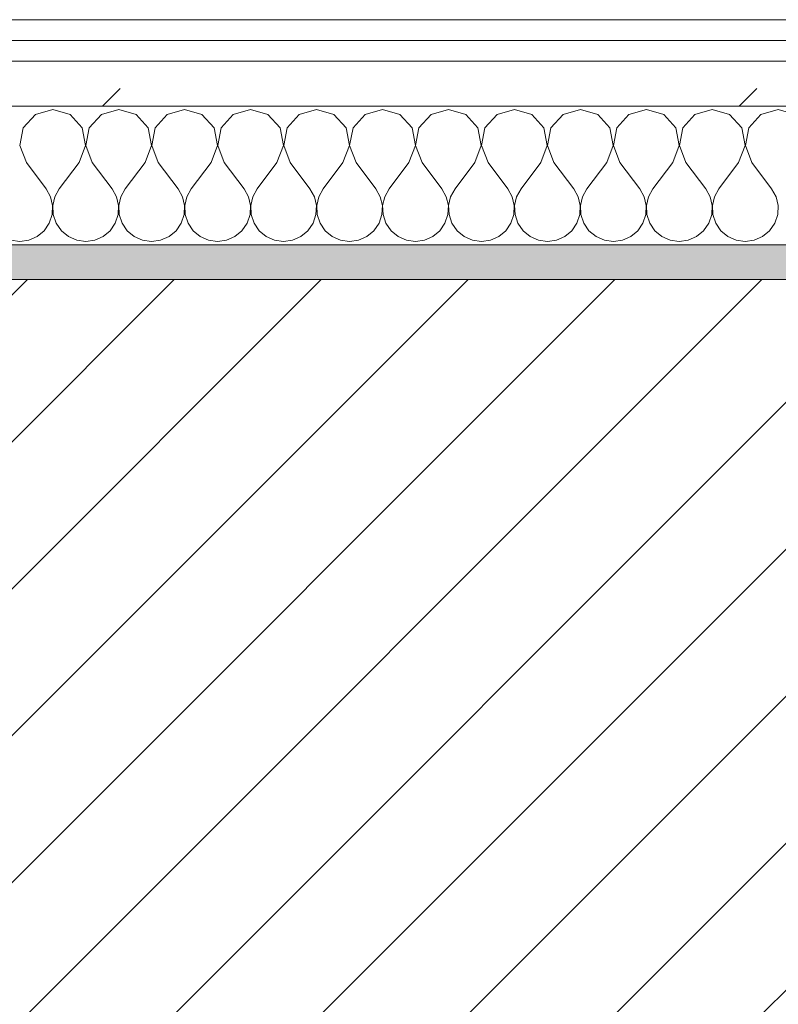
# Model space of a CAD drawing. Header units: millimetres. Extents: x -40968 to 11883, y -18816 to 4378.
# Tile 82 of 137: x -15886 to -15667, y -1413 to -1129. Entities that reach past the tile are written whole.
import ezdxf

# ---------------------------------------------------------------- set-up
doc = ezdxf.new("R2010")
doc.units = ezdxf.units.MM
doc.header["$MEASUREMENT"] = 0
doc.linetypes.add('Wipeout_Contour', pattern=[1000, 0, -1000])
doc.layers.add('12_FAÇ_Façana', color=7, linetype='Continuous')
doc.layers.add('Nuevo_08_E_Envans secs', color=7, linetype='Continuous')
for name, color, linetype, lineweight, true_color in [('12_FAÇ_Façana_Pluma_Nº__176', 7, 'Continuous', 15, 0x93a0c6), ('Nuevo_08_E_Envans secs_Pluma_Nº__102', 7, 'Continuous', 5, 0xcccccc), ('Nuevo_08_E_Envans secs_Pluma_Nº__171', 171, 'Continuous', 13, 0xaaaaff), ('Nuevo_08_E_Envans secs_Pluma_Nº__177', 7, 'Continuous', 15, 0xf7e046)]:
    doc.layers.add(name, color=color, linetype=linetype, lineweight=lineweight, true_color=true_color)
for name, color, linetype, lineweight in [('12_FAÇ_Façana_Pluma_Nº__2', 8, 'Continuous', 5), ('12_FAÇ_Façana_Pluma_Nº__7', 7, 'Continuous', 5), ('Nuevo_08_E_Envans secs_Pluma_Nº__1', 7, 'Continuous', 5)]:
    doc.layers.add(name, color=color, linetype=linetype, lineweight=lineweight)
pattern_1 = [(45, (0, 0), (-183.8478, 183.8478), [195, -65]), (45, (7e-14, 183.85), (-183.8478, 183.8478), [195, -65])]

# ---------------------------------------------------------------- blocks, each defined once
blk = doc.blocks.new('Muro_12_4', base_point=(-16936.43, -1193.98))
at = {"layer": '12_FAÇ_Façana_Pluma_Nº__176', "linetype": 'Continuous', "lineweight": 0, "true_color": 0x495063}
blk.add_hatch(color=251, dxfattribs=at).paths.add_polyline_path([(-14135.93, -1193.98), (-16936.43, -1193.98), (-16936.43, -1203.98), (-14135.93, -1203.98)])
at = {"layer": '12_FAÇ_Façana_Pluma_Nº__2', "linetype": 'Continuous', "lineweight": 5}
h = blk.add_hatch(dxfattribs=at)
h.set_pattern_fill('Ceramic_0004', color=8, style=0, pattern_type=2)
h.set_pattern_definition([(45, (0, 0), (-21.213203, 21.213203), [])])
h.paths.add_polyline_path([(-16936.43, -1418.98), (-14135.93, -1418.98), (-14135.93, -1203.98), (-16936.43, -1203.98)])
at = {"layer": '12_FAÇ_Façana_Pluma_Nº__7', "color": 7, "linetype": 'Continuous', "lineweight": 5}
blk.add_line((-14135.93, -1203.98), (-16936.43, -1203.98), dxfattribs=at)
at = {"layer": '12_FAÇ_Façana_Pluma_Nº__7', "color": 7, "linetype": 'Continuous', "lineweight": 5, "flags": 128}
blk.add_lwpolyline([(-14135.93, -1193.98), (-16936.43, -1193.98)], dxfattribs=at)
blk = doc.blocks.new('*X233')
at = {"layer": 'Nuevo_08_E_Envans secs_Pluma_Nº__102', "color": 254, "linetype": 'Continuous', "lineweight": 5, "true_color": 0xcccccc}
for p, q in [((-15881.2, -1156.35), (-15884.71, -1160.19)), ((-15876.19, -1154.93), (-15881.2, -1156.35)), ((-15871.18, -1156.35), (-15876.19, -1154.93)), ((-15867.67, -1160.19), (-15871.18, -1156.35)), ((-15862.15, -1156.35), (-15865.66, -1160.19)), ((-15857.14, -1154.93), (-15862.15, -1156.35)), ((-15852.14, -1156.35), (-15857.14, -1154.93)), ((-15848.62, -1160.19), (-15852.14, -1156.35)), ((-15843.1, -1156.35), (-15846.61, -1160.19)), ((-15838.1, -1154.93), (-15843.1, -1156.35)), ((-15833.09, -1156.35), (-15838.1, -1154.93)), ((-15829.58, -1160.19), (-15833.09, -1156.35)), ((-15824.05, -1156.35), (-15827.57, -1160.19)), ((-15819.05, -1154.93), (-15824.05, -1156.35)), ((-15814.04, -1156.35), (-15819.05, -1154.93)), ((-15810.53, -1160.19), (-15814.04, -1156.35)), ((-15805.01, -1156.35), (-15808.52, -1160.19)), ((-15800, -1154.93), (-15805.01, -1156.35)), ((-15794.99, -1156.35), (-15800, -1154.93)), ((-15791.48, -1160.19), (-15794.99, -1156.35)), ((-15785.96, -1156.35), (-15789.47, -1160.19)), ((-15780.95, -1154.93), (-15785.96, -1156.35)), ((-15775.95, -1156.35), (-15780.95, -1154.93)), ((-15772.43, -1160.19), (-15775.95, -1156.35)), ((-15766.91, -1156.35), (-15770.42, -1160.19)), ((-15761.9, -1154.93), (-15766.91, -1156.35)), ((-15756.9, -1156.35), (-15761.9, -1154.93)), ((-15753.39, -1160.19), (-15756.9, -1156.35)), ((-15747.86, -1156.35), (-15751.38, -1160.19)), ((-15742.86, -1154.93), (-15747.86, -1156.35)), ((-15737.85, -1156.35), (-15742.86, -1154.93)), ((-15734.34, -1160.19), (-15737.85, -1156.35)), ((-15728.82, -1156.35), (-15732.33, -1160.19)), ((-15723.81, -1154.93), (-15728.82, -1156.35)), ((-15718.8, -1156.35), (-15723.81, -1154.93)), ((-15715.29, -1160.19), (-15718.8, -1156.35)), ((-15709.77, -1156.35), (-15713.28, -1160.19)), ((-15704.76, -1154.93), (-15709.77, -1156.35)), ((-15699.75, -1156.35), (-15704.76, -1154.93)), ((-15696.24, -1160.19), (-15699.75, -1156.35)), ((-15690.72, -1156.35), (-15694.23, -1160.19)), ((-15685.71, -1154.93), (-15690.72, -1156.35)), ((-15680.71, -1156.35), (-15685.71, -1154.93)), ((-15677.2, -1160.19), (-15680.71, -1156.35)), ((-15671.67, -1156.35), (-15675.19, -1160.19)), ((-15666.67, -1154.93), (-15671.67, -1156.35)), ((-15661.66, -1156.35), (-15666.67, -1154.93)), ((-15884.71, -1160.19), (-15885.68, -1165.31)), ((-15866.71, -1165.31), (-15867.67, -1160.19)), ((-15865.66, -1160.19), (-15866.63, -1165.31)), ((-15847.66, -1165.31), (-15848.62, -1160.19)), ((-15846.61, -1160.19), (-15847.58, -1165.31)), ((-15828.61, -1165.31), (-15829.58, -1160.19)), ((-15827.57, -1160.19), (-15828.53, -1165.31)), ((-15809.56, -1165.31), (-15810.53, -1160.19)), ((-15808.52, -1160.19), (-15809.49, -1165.31)), ((-15790.51, -1165.31), (-15791.48, -1160.19)), ((-15789.47, -1160.19), (-15790.44, -1165.31)), ((-15771.47, -1165.31), (-15772.43, -1160.19)), ((-15770.42, -1160.19), (-15771.39, -1165.31)), ((-15752.42, -1165.31), (-15753.39, -1160.19)), ((-15751.38, -1160.19), (-15752.34, -1165.31)), ((-15733.37, -1165.31), (-15734.34, -1160.19)), ((-15732.33, -1160.19), (-15733.29, -1165.31)), ((-15714.32, -1165.31), (-15715.29, -1160.19)), ((-15713.28, -1160.19), (-15714.25, -1165.31)), ((-15695.28, -1165.31), (-15696.24, -1160.19)), ((-15694.23, -1160.19), (-15695.2, -1165.31)), ((-15676.23, -1165.31), (-15677.2, -1160.19)), ((-15675.19, -1160.19), (-15676.15, -1165.31)), ((-15885.68, -1165.31), (-15883.81, -1170.17)), ((-15868.57, -1170.17), (-15866.71, -1165.31)), ((-15866.63, -1165.31), (-15864.76, -1170.17)), ((-15849.52, -1170.17), (-15847.66, -1165.31)), ((-15847.58, -1165.31), (-15845.71, -1170.17)), ((-15830.48, -1170.17), (-15828.61, -1165.31)), ((-15828.53, -1165.31), (-15826.67, -1170.17)), ((-15811.43, -1170.17), (-15809.56, -1165.31)), ((-15809.49, -1165.31), (-15807.62, -1170.17)), ((-15792.38, -1170.17), (-15790.51, -1165.31)), ((-15790.44, -1165.31), (-15788.57, -1170.17)), ((-15773.33, -1170.17), (-15771.47, -1165.31)), ((-15771.39, -1165.31), (-15769.52, -1170.17)), ((-15754.29, -1170.17), (-15752.42, -1165.31)), ((-15752.34, -1165.31), (-15750.48, -1170.17)), ((-15735.24, -1170.17), (-15733.37, -1165.31)), ((-15733.29, -1165.31), (-15731.43, -1170.17)), ((-15716.19, -1170.17), (-15714.32, -1165.31)), ((-15714.25, -1165.31), (-15712.38, -1170.17)), ((-15697.14, -1170.17), (-15695.28, -1165.31)), ((-15695.2, -1165.31), (-15693.33, -1170.17)), ((-15678.1, -1170.17), (-15676.23, -1165.31)), ((-15676.15, -1165.31), (-15674.29, -1170.17)), ((-15883.81, -1170.17), (-15878.1, -1177.79)), ((-15868.57, -1170.17), (-15874.29, -1177.79)), ((-15864.76, -1170.17), (-15859.05, -1177.79)), ((-15849.52, -1170.17), (-15855.24, -1177.79)), ((-15845.71, -1170.17), (-15840, -1177.79)), ((-15830.48, -1170.17), (-15836.19, -1177.79)), ((-15826.67, -1170.17), (-15820.95, -1177.79)), ((-15811.43, -1170.17), (-15817.14, -1177.79)), ((-15807.62, -1170.17), (-15801.9, -1177.79)), ((-15792.38, -1170.17), (-15798.1, -1177.79)), ((-15788.57, -1170.17), (-15782.86, -1177.79)), ((-15773.33, -1170.17), (-15779.05, -1177.79)), ((-15769.52, -1170.17), (-15763.81, -1177.79)), ((-15754.29, -1170.17), (-15760, -1177.79)), ((-15750.48, -1170.17), (-15744.76, -1177.79)), ((-15735.24, -1170.17), (-15740.95, -1177.79)), ((-15731.43, -1170.17), (-15725.71, -1177.79)), ((-15716.19, -1170.17), (-15721.9, -1177.79)), ((-15712.38, -1170.17), (-15706.67, -1177.79)), ((-15697.14, -1170.17), (-15702.86, -1177.79)), ((-15693.33, -1170.17), (-15687.62, -1177.79)), ((-15678.1, -1170.17), (-15683.81, -1177.79)), ((-15674.29, -1170.17), (-15668.57, -1177.79)), ((-15876.82, -1180.08), (-15878.1, -1177.79)), ((-15874.29, -1177.79), (-15875.56, -1180.08)), ((-15857.78, -1180.08), (-15859.05, -1177.79)), ((-15855.24, -1177.79), (-15856.51, -1180.08)), ((-15838.73, -1180.08), (-15840, -1177.79)), ((-15836.19, -1177.79), (-15837.46, -1180.08)), ((-15819.68, -1180.08), (-15820.95, -1177.79)), ((-15817.14, -1177.79), (-15818.41, -1180.08)), ((-15800.63, -1180.08), (-15801.9, -1177.79)), ((-15798.1, -1177.79), (-15799.37, -1180.08)), ((-15781.59, -1180.08), (-15782.86, -1177.79)), ((-15779.05, -1177.79), (-15780.32, -1180.08)), ((-15762.54, -1180.08), (-15763.81, -1177.79)), ((-15760, -1177.79), (-15761.27, -1180.08)), ((-15743.49, -1180.08), (-15744.76, -1177.79)), ((-15740.95, -1177.79), (-15742.22, -1180.08)), ((-15724.44, -1180.08), (-15725.71, -1177.79)), ((-15721.9, -1177.79), (-15723.18, -1180.08)), ((-15705.4, -1180.08), (-15706.67, -1177.79)), ((-15702.86, -1177.79), (-15704.13, -1180.08)), ((-15686.35, -1180.08), (-15687.62, -1177.79)), ((-15683.81, -1177.79), (-15685.08, -1180.08)), ((-15667.3, -1180.08), (-15668.57, -1177.79)), ((-15876.23, -1182.64), (-15876.82, -1180.08)), ((-15876.36, -1185.27), (-15876.23, -1182.64)), ((-15875.56, -1180.08), (-15876.15, -1182.64)), ((-15876.15, -1182.64), (-15876.02, -1185.27)), ((-15857.18, -1182.64), (-15857.78, -1180.08)), ((-15857.31, -1185.27), (-15857.18, -1182.64)), ((-15856.51, -1180.08), (-15857.1, -1182.64)), ((-15857.1, -1182.64), (-15856.98, -1185.27)), ((-15838.13, -1182.64), (-15838.73, -1180.08)), ((-15838.26, -1185.27), (-15838.13, -1182.64)), ((-15837.46, -1180.08), (-15838.06, -1182.64)), ((-15838.06, -1182.64), (-15837.93, -1185.27)), ((-15819.09, -1182.64), (-15819.68, -1180.08)), ((-15819.21, -1185.27), (-15819.09, -1182.64)), ((-15818.41, -1180.08), (-15819.01, -1182.64)), ((-15819.01, -1182.64), (-15818.88, -1185.27)), ((-15800.04, -1182.64), (-15800.63, -1180.08)), ((-15800.17, -1185.27), (-15800.04, -1182.64)), ((-15799.37, -1180.08), (-15799.96, -1182.64)), ((-15799.96, -1182.64), (-15799.83, -1185.27)), ((-15780.99, -1182.64), (-15781.59, -1180.08)), ((-15781.12, -1185.27), (-15780.99, -1182.64)), ((-15780.32, -1180.08), (-15780.91, -1182.64)), ((-15780.91, -1182.64), (-15780.79, -1185.27)), ((-15761.94, -1182.64), (-15762.54, -1180.08)), ((-15762.07, -1185.27), (-15761.94, -1182.64)), ((-15761.27, -1180.08), (-15761.87, -1182.64)), ((-15761.87, -1182.64), (-15761.74, -1185.27)), ((-15742.9, -1182.64), (-15743.49, -1180.08)), ((-15743.02, -1185.27), (-15742.9, -1182.64)), ((-15742.22, -1180.08), (-15742.82, -1182.64)), ((-15742.82, -1182.64), (-15742.69, -1185.27)), ((-15723.85, -1182.64), (-15724.44, -1180.08)), ((-15723.98, -1185.27), (-15723.85, -1182.64)), ((-15723.18, -1180.08), (-15723.77, -1182.64)), ((-15723.77, -1182.64), (-15723.64, -1185.27)), ((-15704.8, -1182.64), (-15705.4, -1180.08)), ((-15704.93, -1185.27), (-15704.8, -1182.64)), ((-15704.13, -1180.08), (-15704.72, -1182.64)), ((-15704.72, -1182.64), (-15704.6, -1185.27)), ((-15685.75, -1182.64), (-15686.35, -1180.08)), ((-15685.88, -1185.27), (-15685.75, -1182.64)), ((-15685.08, -1180.08), (-15685.68, -1182.64)), ((-15685.68, -1182.64), (-15685.55, -1185.27)), ((-15666.71, -1182.64), (-15667.3, -1180.08)), ((-15666.83, -1185.27), (-15666.71, -1182.64)), ((-15877.2, -1187.76), (-15876.36, -1185.27)), ((-15876.02, -1185.27), (-15875.19, -1187.76)), ((-15858.15, -1187.76), (-15857.31, -1185.27)), ((-15856.98, -1185.27), (-15856.14, -1187.76)), ((-15839.1, -1187.76), (-15838.26, -1185.27)), ((-15837.93, -1185.27), (-15837.09, -1187.76)), ((-15820.05, -1187.76), (-15819.21, -1185.27)), ((-15818.88, -1185.27), (-15818.04, -1187.76)), ((-15801.01, -1187.76), (-15800.17, -1185.27)), ((-15799.83, -1185.27), (-15798.99, -1187.76)), ((-15781.96, -1187.76), (-15781.12, -1185.27)), ((-15780.79, -1185.27), (-15779.95, -1187.76)), ((-15762.91, -1187.76), (-15762.07, -1185.27)), ((-15761.74, -1185.27), (-15760.9, -1187.76)), ((-15743.86, -1187.76), (-15743.02, -1185.27)), ((-15742.69, -1185.27), (-15741.85, -1187.76)), ((-15724.81, -1187.76), (-15723.98, -1185.27)), ((-15723.64, -1185.27), (-15722.8, -1187.76)), ((-15705.77, -1187.76), (-15704.93, -1185.27)), ((-15704.6, -1185.27), (-15703.76, -1187.76)), ((-15686.72, -1187.76), (-15685.88, -1185.27)), ((-15685.55, -1185.27), (-15684.71, -1187.76)), ((-15667.67, -1187.76), (-15666.83, -1185.27)), ((-15878.68, -1189.92), (-15877.2, -1187.76)), ((-15875.19, -1187.76), (-15873.7, -1189.92)), ((-15859.64, -1189.92), (-15858.15, -1187.76)), ((-15856.14, -1187.76), (-15854.65, -1189.92)), ((-15840.59, -1189.92), (-15839.1, -1187.76)), ((-15837.09, -1187.76), (-15835.6, -1189.92)), ((-15821.54, -1189.92), (-15820.05, -1187.76)), ((-15818.04, -1187.76), (-15816.55, -1189.92)), ((-15802.49, -1189.92), (-15801.01, -1187.76)), ((-15798.99, -1187.76), (-15797.51, -1189.92)), ((-15783.45, -1189.92), (-15781.96, -1187.76)), ((-15779.95, -1187.76), (-15778.46, -1189.92)), ((-15764.4, -1189.92), (-15762.91, -1187.76)), ((-15760.9, -1187.76), (-15759.41, -1189.92)), ((-15745.35, -1189.92), (-15743.86, -1187.76)), ((-15741.85, -1187.76), (-15740.36, -1189.92)), ((-15726.3, -1189.92), (-15724.81, -1187.76)), ((-15722.8, -1187.76), (-15721.32, -1189.92)), ((-15707.26, -1189.92), (-15705.77, -1187.76)), ((-15703.76, -1187.76), (-15702.27, -1189.92)), ((-15688.21, -1189.92), (-15686.72, -1187.76)), ((-15684.71, -1187.76), (-15683.22, -1189.92)), ((-15669.16, -1189.92), (-15667.67, -1187.76)), ((-15880.71, -1191.6), (-15878.68, -1189.92)), ((-15873.7, -1189.92), (-15871.67, -1191.6)), ((-15861.66, -1191.6), (-15859.64, -1189.92)), ((-15854.65, -1189.92), (-15852.63, -1191.6)), ((-15842.61, -1191.6), (-15840.59, -1189.92)), ((-15835.6, -1189.92), (-15833.58, -1191.6)), ((-15823.56, -1191.6), (-15821.54, -1189.92)), ((-15816.55, -1189.92), (-15814.53, -1191.6)), ((-15804.52, -1191.6), (-15802.49, -1189.92)), ((-15797.51, -1189.92), (-15795.48, -1191.6)), ((-15785.47, -1191.6), (-15783.45, -1189.92)), ((-15778.46, -1189.92), (-15776.44, -1191.6)), ((-15766.42, -1191.6), (-15764.4, -1189.92)), ((-15759.41, -1189.92), (-15757.39, -1191.6)), ((-15747.37, -1191.6), (-15745.35, -1189.92)), ((-15740.36, -1189.92), (-15738.34, -1191.6)), ((-15728.33, -1191.6), (-15726.3, -1189.92)), ((-15721.32, -1189.92), (-15719.29, -1191.6)), ((-15709.28, -1191.6), (-15707.26, -1189.92)), ((-15702.27, -1189.92), (-15700.25, -1191.6)), ((-15690.23, -1191.6), (-15688.21, -1189.92)), ((-15683.22, -1189.92), (-15681.2, -1191.6)), ((-15671.18, -1191.6), (-15669.16, -1189.92)), ((-15888.32, -1192.66), (-15885.71, -1193.02)), ((-15885.71, -1193.02), (-15883.11, -1192.66)), ((-15883.11, -1192.66), (-15880.71, -1191.6)), ((-15871.67, -1191.6), (-15869.27, -1192.66)), ((-15869.27, -1192.66), (-15866.67, -1193.02)), ((-15866.67, -1193.02), (-15864.06, -1192.66)), ((-15864.06, -1192.66), (-15861.66, -1191.6)), ((-15852.63, -1191.6), (-15850.22, -1192.66)), ((-15850.22, -1192.66), (-15847.62, -1193.02)), ((-15847.62, -1193.02), (-15845.02, -1192.66)), ((-15845.02, -1192.66), (-15842.61, -1191.6)), ((-15833.58, -1191.6), (-15831.17, -1192.66)), ((-15831.17, -1192.66), (-15828.57, -1193.02)), ((-15828.57, -1193.02), (-15825.97, -1192.66)), ((-15825.97, -1192.66), (-15823.56, -1191.6)), ((-15814.53, -1191.6), (-15812.13, -1192.66)), ((-15812.13, -1192.66), (-15809.52, -1193.02)), ((-15809.52, -1193.02), (-15806.92, -1192.66)), ((-15806.92, -1192.66), (-15804.52, -1191.6)), ((-15795.48, -1191.6), (-15793.08, -1192.66)), ((-15793.08, -1192.66), (-15790.48, -1193.02)), ((-15790.48, -1193.02), (-15787.87, -1192.66)), ((-15787.87, -1192.66), (-15785.47, -1191.6)), ((-15776.44, -1191.6), (-15774.03, -1192.66)), ((-15774.03, -1192.66), (-15771.43, -1193.02)), ((-15771.43, -1193.02), (-15768.83, -1192.66)), ((-15768.83, -1192.66), (-15766.42, -1191.6)), ((-15757.39, -1191.6), (-15754.98, -1192.66)), ((-15754.98, -1192.66), (-15752.38, -1193.02)), ((-15752.38, -1193.02), (-15749.78, -1192.66)), ((-15749.78, -1192.66), (-15747.37, -1191.6)), ((-15738.34, -1191.6), (-15735.94, -1192.66)), ((-15735.94, -1192.66), (-15733.33, -1193.02)), ((-15733.33, -1193.02), (-15730.73, -1192.66)), ((-15730.73, -1192.66), (-15728.33, -1191.6)), ((-15719.29, -1191.6), (-15716.89, -1192.66)), ((-15716.89, -1192.66), (-15714.29, -1193.02)), ((-15714.29, -1193.02), (-15711.68, -1192.66)), ((-15711.68, -1192.66), (-15709.28, -1191.6)), ((-15700.25, -1191.6), (-15697.84, -1192.66)), ((-15697.84, -1192.66), (-15695.24, -1193.02)), ((-15695.24, -1193.02), (-15692.64, -1192.66)), ((-15692.64, -1192.66), (-15690.23, -1191.6)), ((-15681.2, -1191.6), (-15678.79, -1192.66)), ((-15678.79, -1192.66), (-15676.19, -1193.02)), ((-15676.19, -1193.02), (-15673.59, -1192.66)), ((-15673.59, -1192.66), (-15671.18, -1191.6))]:
    blk.add_line(p, q, dxfattribs=at)
blk = doc.blocks.new('Muro_92_4', base_point=(-14135.93, -1193.98))
at = {"layer": 'Nuevo_08_E_Envans secs_Pluma_Nº__1', "color": 7, "linetype": 'Continuous', "lineweight": 5, "flags": 128}
blk.add_lwpolyline([(-16936.43, -1193.98), (-14135.93, -1193.98)], dxfattribs=at)
at = {"color": 254, "linetype": 'Wipeout_Contour', "lineweight": 0, "ltscale": 62310.788122}
blk.add_wipeout([(-14135.93, -1128.98), (-16936.43, -1128.98), (-16936.43, -1134.98), (-14135.93, -1134.98)], dxfattribs=at).dxf.layer = 'Nuevo_08_E_Envans secs'
at = {"color": 254, "linetype": 'Wipeout_Contour', "lineweight": 0, "ltscale": 62315.364932}
blk.add_wipeout([(-14135.93, -1140.98), (-16936.43, -1140.98), (-16936.43, -1153.98), (-14135.93, -1153.98)], dxfattribs=at).dxf.layer = 'Nuevo_08_E_Envans secs'
at = {"layer": 'Nuevo_08_E_Envans secs_Pluma_Nº__171', "linetype": 'Continuous', "lineweight": 13, "true_color": 0xaaaaff}
h = blk.add_hatch(dxfattribs=at)
h.set_pattern_fill('Panellat_HPL_0004', color=161, style=0, pattern_type=2)
h.set_pattern_definition(pattern_1)
h.paths.add_polyline_path([(-14135.93, -1128.98), (-16936.43, -1128.98), (-16936.43, -1134.98), (-14135.93, -1134.98)])
at = {"layer": 'Nuevo_08_E_Envans secs_Pluma_Nº__177', "linetype": 'Continuous', "lineweight": 15, "true_color": 0xf7e046}
h = blk.add_hatch(dxfattribs=at)
h.set_pattern_fill('Panellat_HPL_0004', color=53, style=0, pattern_type=2)
h.set_pattern_definition(pattern_1)
h.paths.add_polyline_path([(-14135.93, -1140.98), (-16936.43, -1140.98), (-16936.43, -1153.98), (-14135.93, -1153.98)])
at = {"layer": 'Nuevo_08_E_Envans secs_Pluma_Nº__1', "color": 7, "linetype": 'Continuous', "lineweight": 5}
for p, q in [((-14135.93, -1134.98), (-16936.43, -1134.98)), ((-14135.93, -1140.98), (-16936.43, -1140.98)), ((-14135.93, -1153.98), (-16936.43, -1153.98))]:
    blk.add_line(p, q, dxfattribs=at)
at = {"layer": 'Nuevo_08_E_Envans secs_Pluma_Nº__1', "color": 7, "linetype": 'Continuous', "lineweight": 5, "flags": 128}
blk.add_lwpolyline([(-14135.93, -1128.98), (-16936.43, -1128.98)], dxfattribs=at)
at = {"layer": 'Nuevo_08_E_Envans secs', "color": 7, "lineweight": 20}
blk.add_blockref('*X233', (0, 0), dxfattribs=at)
blk = doc.blocks.new('*X489')
at = {"layer": 'Nuevo_08_E_Envans secs_Pluma_Nº__102', "color": 254, "linetype": 'Continuous', "lineweight": 5, "true_color": 0xcccccc}
for p, q in [((-15881.2, -1156.35), (-15884.71, -1160.19)), ((-15876.19, -1154.93), (-15881.2, -1156.35)), ((-15871.18, -1156.35), (-15876.19, -1154.93)), ((-15867.67, -1160.19), (-15871.18, -1156.35)), ((-15862.15, -1156.35), (-15865.66, -1160.19)), ((-15857.14, -1154.93), (-15862.15, -1156.35)), ((-15852.14, -1156.35), (-15857.14, -1154.93)), ((-15848.62, -1160.19), (-15852.14, -1156.35)), ((-15843.1, -1156.35), (-15846.61, -1160.19)), ((-15838.1, -1154.93), (-15843.1, -1156.35)), ((-15833.09, -1156.35), (-15838.1, -1154.93)), ((-15829.58, -1160.19), (-15833.09, -1156.35)), ((-15824.05, -1156.35), (-15827.57, -1160.19)), ((-15819.05, -1154.93), (-15824.05, -1156.35)), ((-15814.04, -1156.35), (-15819.05, -1154.93)), ((-15810.53, -1160.19), (-15814.04, -1156.35)), ((-15805.01, -1156.35), (-15808.52, -1160.19)), ((-15800, -1154.93), (-15805.01, -1156.35)), ((-15794.99, -1156.35), (-15800, -1154.93)), ((-15791.48, -1160.19), (-15794.99, -1156.35)), ((-15785.96, -1156.35), (-15789.47, -1160.19)), ((-15780.95, -1154.93), (-15785.96, -1156.35)), ((-15775.95, -1156.35), (-15780.95, -1154.93)), ((-15772.43, -1160.19), (-15775.95, -1156.35)), ((-15766.91, -1156.35), (-15770.42, -1160.19)), ((-15761.9, -1154.93), (-15766.91, -1156.35)), ((-15756.9, -1156.35), (-15761.9, -1154.93)), ((-15753.39, -1160.19), (-15756.9, -1156.35)), ((-15747.86, -1156.35), (-15751.38, -1160.19)), ((-15742.86, -1154.93), (-15747.86, -1156.35)), ((-15737.85, -1156.35), (-15742.86, -1154.93)), ((-15734.34, -1160.19), (-15737.85, -1156.35)), ((-15728.82, -1156.35), (-15732.33, -1160.19)), ((-15723.81, -1154.93), (-15728.82, -1156.35)), ((-15718.8, -1156.35), (-15723.81, -1154.93)), ((-15715.29, -1160.19), (-15718.8, -1156.35)), ((-15709.77, -1156.35), (-15713.28, -1160.19)), ((-15704.76, -1154.93), (-15709.77, -1156.35)), ((-15699.75, -1156.35), (-15704.76, -1154.93)), ((-15696.24, -1160.19), (-15699.75, -1156.35)), ((-15690.72, -1156.35), (-15694.23, -1160.19)), ((-15685.71, -1154.93), (-15690.72, -1156.35)), ((-15680.71, -1156.35), (-15685.71, -1154.93)), ((-15677.2, -1160.19), (-15680.71, -1156.35)), ((-15671.67, -1156.35), (-15675.19, -1160.19)), ((-15666.67, -1154.93), (-15671.67, -1156.35)), ((-15661.66, -1156.35), (-15666.67, -1154.93)), ((-15884.71, -1160.19), (-15885.68, -1165.31)), ((-15866.71, -1165.31), (-15867.67, -1160.19)), ((-15865.66, -1160.19), (-15866.63, -1165.31)), ((-15847.66, -1165.31), (-15848.62, -1160.19)), ((-15846.61, -1160.19), (-15847.58, -1165.31)), ((-15828.61, -1165.31), (-15829.58, -1160.19)), ((-15827.57, -1160.19), (-15828.53, -1165.31)), ((-15809.56, -1165.31), (-15810.53, -1160.19)), ((-15808.52, -1160.19), (-15809.49, -1165.31)), ((-15790.51, -1165.31), (-15791.48, -1160.19)), ((-15789.47, -1160.19), (-15790.44, -1165.31)), ((-15771.47, -1165.31), (-15772.43, -1160.19)), ((-15770.42, -1160.19), (-15771.39, -1165.31)), ((-15752.42, -1165.31), (-15753.39, -1160.19)), ((-15751.38, -1160.19), (-15752.34, -1165.31)), ((-15733.37, -1165.31), (-15734.34, -1160.19)), ((-15732.33, -1160.19), (-15733.29, -1165.31)), ((-15714.32, -1165.31), (-15715.29, -1160.19)), ((-15713.28, -1160.19), (-15714.25, -1165.31)), ((-15695.28, -1165.31), (-15696.24, -1160.19)), ((-15694.23, -1160.19), (-15695.2, -1165.31)), ((-15676.23, -1165.31), (-15677.2, -1160.19)), ((-15675.19, -1160.19), (-15676.15, -1165.31)), ((-15885.68, -1165.31), (-15883.81, -1170.17)), ((-15868.57, -1170.17), (-15866.71, -1165.31)), ((-15866.63, -1165.31), (-15864.76, -1170.17)), ((-15849.52, -1170.17), (-15847.66, -1165.31)), ((-15847.58, -1165.31), (-15845.71, -1170.17)), ((-15830.48, -1170.17), (-15828.61, -1165.31)), ((-15828.53, -1165.31), (-15826.67, -1170.17)), ((-15811.43, -1170.17), (-15809.56, -1165.31)), ((-15809.49, -1165.31), (-15807.62, -1170.17)), ((-15792.38, -1170.17), (-15790.51, -1165.31)), ((-15790.44, -1165.31), (-15788.57, -1170.17)), ((-15773.33, -1170.17), (-15771.47, -1165.31)), ((-15771.39, -1165.31), (-15769.52, -1170.17)), ((-15754.29, -1170.17), (-15752.42, -1165.31)), ((-15752.34, -1165.31), (-15750.48, -1170.17)), ((-15735.24, -1170.17), (-15733.37, -1165.31)), ((-15733.29, -1165.31), (-15731.43, -1170.17)), ((-15716.19, -1170.17), (-15714.32, -1165.31)), ((-15714.25, -1165.31), (-15712.38, -1170.17)), ((-15697.14, -1170.17), (-15695.28, -1165.31)), ((-15695.2, -1165.31), (-15693.33, -1170.17)), ((-15678.1, -1170.17), (-15676.23, -1165.31)), ((-15676.15, -1165.31), (-15674.29, -1170.17)), ((-15883.81, -1170.17), (-15878.1, -1177.79)), ((-15868.57, -1170.17), (-15874.29, -1177.79)), ((-15864.76, -1170.17), (-15859.05, -1177.79)), ((-15849.52, -1170.17), (-15855.24, -1177.79)), ((-15845.71, -1170.17), (-15840, -1177.79)), ((-15830.48, -1170.17), (-15836.19, -1177.79)), ((-15826.67, -1170.17), (-15820.95, -1177.79)), ((-15811.43, -1170.17), (-15817.14, -1177.79)), ((-15807.62, -1170.17), (-15801.9, -1177.79)), ((-15792.38, -1170.17), (-15798.1, -1177.79)), ((-15788.57, -1170.17), (-15782.86, -1177.79)), ((-15773.33, -1170.17), (-15779.05, -1177.79)), ((-15769.52, -1170.17), (-15763.81, -1177.79)), ((-15754.29, -1170.17), (-15760, -1177.79)), ((-15750.48, -1170.17), (-15744.76, -1177.79)), ((-15735.24, -1170.17), (-15740.95, -1177.79)), ((-15731.43, -1170.17), (-15725.71, -1177.79)), ((-15716.19, -1170.17), (-15721.9, -1177.79)), ((-15712.38, -1170.17), (-15706.67, -1177.79)), ((-15697.14, -1170.17), (-15702.86, -1177.79)), ((-15693.33, -1170.17), (-15687.62, -1177.79)), ((-15678.1, -1170.17), (-15683.81, -1177.79)), ((-15674.29, -1170.17), (-15668.57, -1177.79)), ((-15876.82, -1180.08), (-15878.1, -1177.79)), ((-15874.29, -1177.79), (-15875.56, -1180.08)), ((-15857.78, -1180.08), (-15859.05, -1177.79)), ((-15855.24, -1177.79), (-15856.51, -1180.08)), ((-15838.73, -1180.08), (-15840, -1177.79)), ((-15836.19, -1177.79), (-15837.46, -1180.08)), ((-15819.68, -1180.08), (-15820.95, -1177.79)), ((-15817.14, -1177.79), (-15818.41, -1180.08)), ((-15800.63, -1180.08), (-15801.9, -1177.79)), ((-15798.1, -1177.79), (-15799.37, -1180.08)), ((-15781.59, -1180.08), (-15782.86, -1177.79)), ((-15779.05, -1177.79), (-15780.32, -1180.08)), ((-15762.54, -1180.08), (-15763.81, -1177.79)), ((-15760, -1177.79), (-15761.27, -1180.08)), ((-15743.49, -1180.08), (-15744.76, -1177.79)), ((-15740.95, -1177.79), (-15742.22, -1180.08)), ((-15724.44, -1180.08), (-15725.71, -1177.79)), ((-15721.9, -1177.79), (-15723.18, -1180.08)), ((-15705.4, -1180.08), (-15706.67, -1177.79)), ((-15702.86, -1177.79), (-15704.13, -1180.08)), ((-15686.35, -1180.08), (-15687.62, -1177.79)), ((-15683.81, -1177.79), (-15685.08, -1180.08)), ((-15667.3, -1180.08), (-15668.57, -1177.79)), ((-15876.23, -1182.64), (-15876.82, -1180.08)), ((-15876.36, -1185.27), (-15876.23, -1182.64)), ((-15875.56, -1180.08), (-15876.15, -1182.64)), ((-15876.15, -1182.64), (-15876.02, -1185.27)), ((-15857.18, -1182.64), (-15857.78, -1180.08)), ((-15857.31, -1185.27), (-15857.18, -1182.64)), ((-15856.51, -1180.08), (-15857.1, -1182.64)), ((-15857.1, -1182.64), (-15856.98, -1185.27)), ((-15838.13, -1182.64), (-15838.73, -1180.08)), ((-15838.26, -1185.27), (-15838.13, -1182.64)), ((-15837.46, -1180.08), (-15838.06, -1182.64)), ((-15838.06, -1182.64), (-15837.93, -1185.27)), ((-15819.09, -1182.64), (-15819.68, -1180.08)), ((-15819.21, -1185.27), (-15819.09, -1182.64)), ((-15818.41, -1180.08), (-15819.01, -1182.64)), ((-15819.01, -1182.64), (-15818.88, -1185.27)), ((-15800.04, -1182.64), (-15800.63, -1180.08)), ((-15800.17, -1185.27), (-15800.04, -1182.64)), ((-15799.37, -1180.08), (-15799.96, -1182.64)), ((-15799.96, -1182.64), (-15799.83, -1185.27)), ((-15780.99, -1182.64), (-15781.59, -1180.08)), ((-15781.12, -1185.27), (-15780.99, -1182.64)), ((-15780.32, -1180.08), (-15780.91, -1182.64)), ((-15780.91, -1182.64), (-15780.79, -1185.27)), ((-15761.94, -1182.64), (-15762.54, -1180.08)), ((-15762.07, -1185.27), (-15761.94, -1182.64)), ((-15761.27, -1180.08), (-15761.87, -1182.64)), ((-15761.87, -1182.64), (-15761.74, -1185.27)), ((-15742.9, -1182.64), (-15743.49, -1180.08)), ((-15743.02, -1185.27), (-15742.9, -1182.64)), ((-15742.22, -1180.08), (-15742.82, -1182.64)), ((-15742.82, -1182.64), (-15742.69, -1185.27)), ((-15723.85, -1182.64), (-15724.44, -1180.08)), ((-15723.98, -1185.27), (-15723.85, -1182.64)), ((-15723.18, -1180.08), (-15723.77, -1182.64)), ((-15723.77, -1182.64), (-15723.64, -1185.27)), ((-15704.8, -1182.64), (-15705.4, -1180.08)), ((-15704.93, -1185.27), (-15704.8, -1182.64)), ((-15704.13, -1180.08), (-15704.72, -1182.64)), ((-15704.72, -1182.64), (-15704.6, -1185.27)), ((-15685.75, -1182.64), (-15686.35, -1180.08)), ((-15685.88, -1185.27), (-15685.75, -1182.64)), ((-15685.08, -1180.08), (-15685.68, -1182.64)), ((-15685.68, -1182.64), (-15685.55, -1185.27)), ((-15666.71, -1182.64), (-15667.3, -1180.08)), ((-15666.83, -1185.27), (-15666.71, -1182.64)), ((-15877.2, -1187.76), (-15876.36, -1185.27)), ((-15876.02, -1185.27), (-15875.19, -1187.76)), ((-15858.15, -1187.76), (-15857.31, -1185.27)), ((-15856.98, -1185.27), (-15856.14, -1187.76)), ((-15839.1, -1187.76), (-15838.26, -1185.27)), ((-15837.93, -1185.27), (-15837.09, -1187.76)), ((-15820.05, -1187.76), (-15819.21, -1185.27)), ((-15818.88, -1185.27), (-15818.04, -1187.76)), ((-15801.01, -1187.76), (-15800.17, -1185.27)), ((-15799.83, -1185.27), (-15798.99, -1187.76)), ((-15781.96, -1187.76), (-15781.12, -1185.27)), ((-15780.79, -1185.27), (-15779.95, -1187.76)), ((-15762.91, -1187.76), (-15762.07, -1185.27)), ((-15761.74, -1185.27), (-15760.9, -1187.76)), ((-15743.86, -1187.76), (-15743.02, -1185.27)), ((-15742.69, -1185.27), (-15741.85, -1187.76)), ((-15724.81, -1187.76), (-15723.98, -1185.27)), ((-15723.64, -1185.27), (-15722.8, -1187.76)), ((-15705.77, -1187.76), (-15704.93, -1185.27)), ((-15704.6, -1185.27), (-15703.76, -1187.76)), ((-15686.72, -1187.76), (-15685.88, -1185.27)), ((-15685.55, -1185.27), (-15684.71, -1187.76)), ((-15667.67, -1187.76), (-15666.83, -1185.27)), ((-15878.68, -1189.92), (-15877.2, -1187.76)), ((-15875.19, -1187.76), (-15873.7, -1189.92)), ((-15859.64, -1189.92), (-15858.15, -1187.76)), ((-15856.14, -1187.76), (-15854.65, -1189.92)), ((-15840.59, -1189.92), (-15839.1, -1187.76)), ((-15837.09, -1187.76), (-15835.6, -1189.92)), ((-15821.54, -1189.92), (-15820.05, -1187.76)), ((-15818.04, -1187.76), (-15816.55, -1189.92)), ((-15802.49, -1189.92), (-15801.01, -1187.76)), ((-15798.99, -1187.76), (-15797.51, -1189.92)), ((-15783.45, -1189.92), (-15781.96, -1187.76)), ((-15779.95, -1187.76), (-15778.46, -1189.92)), ((-15764.4, -1189.92), (-15762.91, -1187.76)), ((-15760.9, -1187.76), (-15759.41, -1189.92)), ((-15745.35, -1189.92), (-15743.86, -1187.76)), ((-15741.85, -1187.76), (-15740.36, -1189.92)), ((-15726.3, -1189.92), (-15724.81, -1187.76)), ((-15722.8, -1187.76), (-15721.32, -1189.92)), ((-15707.26, -1189.92), (-15705.77, -1187.76)), ((-15703.76, -1187.76), (-15702.27, -1189.92)), ((-15688.21, -1189.92), (-15686.72, -1187.76)), ((-15684.71, -1187.76), (-15683.22, -1189.92)), ((-15669.16, -1189.92), (-15667.67, -1187.76)), ((-15880.71, -1191.6), (-15878.68, -1189.92)), ((-15873.7, -1189.92), (-15871.67, -1191.6)), ((-15861.66, -1191.6), (-15859.64, -1189.92)), ((-15854.65, -1189.92), (-15852.63, -1191.6)), ((-15842.61, -1191.6), (-15840.59, -1189.92)), ((-15835.6, -1189.92), (-15833.58, -1191.6)), ((-15823.56, -1191.6), (-15821.54, -1189.92)), ((-15816.55, -1189.92), (-15814.53, -1191.6)), ((-15804.52, -1191.6), (-15802.49, -1189.92)), ((-15797.51, -1189.92), (-15795.48, -1191.6)), ((-15785.47, -1191.6), (-15783.45, -1189.92)), ((-15778.46, -1189.92), (-15776.44, -1191.6)), ((-15766.42, -1191.6), (-15764.4, -1189.92)), ((-15759.41, -1189.92), (-15757.39, -1191.6)), ((-15747.37, -1191.6), (-15745.35, -1189.92)), ((-15740.36, -1189.92), (-15738.34, -1191.6)), ((-15728.33, -1191.6), (-15726.3, -1189.92)), ((-15721.32, -1189.92), (-15719.29, -1191.6)), ((-15709.28, -1191.6), (-15707.26, -1189.92)), ((-15702.27, -1189.92), (-15700.25, -1191.6)), ((-15690.23, -1191.6), (-15688.21, -1189.92)), ((-15683.22, -1189.92), (-15681.2, -1191.6)), ((-15671.18, -1191.6), (-15669.16, -1189.92)), ((-15888.32, -1192.66), (-15885.71, -1193.02)), ((-15885.71, -1193.02), (-15883.11, -1192.66)), ((-15883.11, -1192.66), (-15880.71, -1191.6)), ((-15871.67, -1191.6), (-15869.27, -1192.66)), ((-15869.27, -1192.66), (-15866.67, -1193.02)), ((-15866.67, -1193.02), (-15864.06, -1192.66)), ((-15864.06, -1192.66), (-15861.66, -1191.6)), ((-15852.63, -1191.6), (-15850.22, -1192.66)), ((-15850.22, -1192.66), (-15847.62, -1193.02)), ((-15847.62, -1193.02), (-15845.02, -1192.66)), ((-15845.02, -1192.66), (-15842.61, -1191.6)), ((-15833.58, -1191.6), (-15831.17, -1192.66)), ((-15831.17, -1192.66), (-15828.57, -1193.02)), ((-15828.57, -1193.02), (-15825.97, -1192.66)), ((-15825.97, -1192.66), (-15823.56, -1191.6)), ((-15814.53, -1191.6), (-15812.13, -1192.66)), ((-15812.13, -1192.66), (-15809.52, -1193.02)), ((-15809.52, -1193.02), (-15806.92, -1192.66)), ((-15806.92, -1192.66), (-15804.52, -1191.6)), ((-15795.48, -1191.6), (-15793.08, -1192.66)), ((-15793.08, -1192.66), (-15790.48, -1193.02)), ((-15790.48, -1193.02), (-15787.87, -1192.66)), ((-15787.87, -1192.66), (-15785.47, -1191.6)), ((-15776.44, -1191.6), (-15774.03, -1192.66)), ((-15774.03, -1192.66), (-15771.43, -1193.02)), ((-15771.43, -1193.02), (-15768.83, -1192.66)), ((-15768.83, -1192.66), (-15766.42, -1191.6)), ((-15757.39, -1191.6), (-15754.98, -1192.66)), ((-15754.98, -1192.66), (-15752.38, -1193.02)), ((-15752.38, -1193.02), (-15749.78, -1192.66)), ((-15749.78, -1192.66), (-15747.37, -1191.6)), ((-15738.34, -1191.6), (-15735.94, -1192.66)), ((-15735.94, -1192.66), (-15733.33, -1193.02)), ((-15733.33, -1193.02), (-15730.73, -1192.66)), ((-15730.73, -1192.66), (-15728.33, -1191.6)), ((-15719.29, -1191.6), (-15716.89, -1192.66)), ((-15716.89, -1192.66), (-15714.29, -1193.02)), ((-15714.29, -1193.02), (-15711.68, -1192.66)), ((-15711.68, -1192.66), (-15709.28, -1191.6)), ((-15700.25, -1191.6), (-15697.84, -1192.66)), ((-15697.84, -1192.66), (-15695.24, -1193.02)), ((-15695.24, -1193.02), (-15692.64, -1192.66)), ((-15692.64, -1192.66), (-15690.23, -1191.6)), ((-15681.2, -1191.6), (-15678.79, -1192.66)), ((-15678.79, -1192.66), (-15676.19, -1193.02)), ((-15676.19, -1193.02), (-15673.59, -1192.66)), ((-15673.59, -1192.66), (-15671.18, -1191.6))]:
    blk.add_line(p, q, dxfattribs=at)
blk = doc.blocks.new('Muro_152_4', base_point=(-16136.43, -1128.98))
at = {"layer": 'Nuevo_08_E_Envans secs_Pluma_Nº__1', "color": 7, "linetype": 'Continuous', "lineweight": 5, "flags": 128}
blk.add_lwpolyline([(-16136.43, -1193.98), (-14135.93, -1193.98)], dxfattribs=at)
at = {"color": 254, "linetype": 'Wipeout_Contour', "lineweight": 0, "ltscale": 60714.529183}
blk.add_wipeout([(-14135.93, -1128.98), (-16136.43, -1128.98), (-16136.43, -1134.98), (-14135.93, -1134.98)], dxfattribs=at).dxf.layer = 'Nuevo_08_E_Envans secs'
at = {"color": 254, "linetype": 'Wipeout_Contour', "lineweight": 0, "ltscale": 60719.208822}
blk.add_wipeout([(-14135.93, -1140.98), (-16136.43, -1140.98), (-16136.43, -1153.98), (-14135.93, -1153.98)], dxfattribs=at).dxf.layer = 'Nuevo_08_E_Envans secs'
at = {"layer": 'Nuevo_08_E_Envans secs_Pluma_Nº__171', "linetype": 'Continuous', "lineweight": 13, "true_color": 0xaaaaff}
h = blk.add_hatch(dxfattribs=at)
h.set_pattern_fill('Panellat_HPL_0004', color=161, style=0, pattern_type=2)
h.set_pattern_definition(pattern_1)
h.paths.add_polyline_path([(-14135.93, -1128.98), (-16136.43, -1128.98), (-16136.43, -1134.98), (-14135.93, -1134.98)])
at = {"layer": 'Nuevo_08_E_Envans secs_Pluma_Nº__177', "linetype": 'Continuous', "lineweight": 15, "true_color": 0xf7e046}
h = blk.add_hatch(dxfattribs=at)
h.set_pattern_fill('Panellat_HPL_0004', color=53, style=0, pattern_type=2)
h.set_pattern_definition(pattern_1)
h.paths.add_polyline_path([(-14135.93, -1140.98), (-16136.43, -1140.98), (-16136.43, -1153.98), (-14135.93, -1153.98)])
at = {"layer": 'Nuevo_08_E_Envans secs_Pluma_Nº__1', "color": 7, "linetype": 'Continuous', "lineweight": 5}
for p, q in [((-14135.93, -1134.98), (-16136.43, -1134.98)), ((-14135.93, -1140.98), (-16136.43, -1140.98)), ((-14135.93, -1153.98), (-16136.43, -1153.98))]:
    blk.add_line(p, q, dxfattribs=at)
at = {"layer": 'Nuevo_08_E_Envans secs_Pluma_Nº__1', "color": 7, "linetype": 'Continuous', "lineweight": 5, "flags": 128}
blk.add_lwpolyline([(-14135.93, -1128.98), (-16136.43, -1128.98)], dxfattribs=at)
at = {"layer": 'Nuevo_08_E_Envans secs', "color": 7, "lineweight": 20}
blk.add_blockref('*X489', (0, 0), dxfattribs=at)

msp = doc.modelspace()

# ---------------------------------------------------------------- block references
at = {"layer": '12_FAÇ_Façana', "color": 7, "lineweight": 20}
msp.add_blockref('Muro_12_4', (-16936.43, -1193.98), dxfattribs=at)

# ---------------------------------------------------------------- next in the draw order: block references
at = {"layer": 'Nuevo_08_E_Envans secs', "color": 7, "lineweight": 20}
msp.add_blockref('Muro_92_4', (-14135.93, -1193.98), dxfattribs=at)

# ---------------------------------------------------------------- next in the draw order: block references
msp.add_blockref('Muro_152_4', (-16136.43, -1128.98), dxfattribs=at)

doc.saveas('drawing.dxf')
